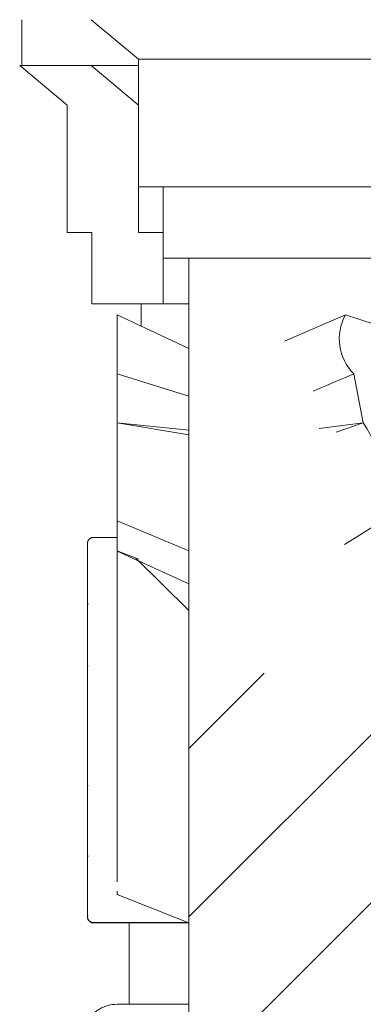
# Model space of a CAD drawing. Header units: millimetres. Extents: x -5998 to 64464, y -2232 to 8822.
# Tile 4 of 52: x -3420 to -3276, y 4164 to 4578. Entities that reach past the tile are written whole.
import ezdxf

# ---------------------------------------------------------------- set-up
doc = ezdxf.new("R2010")
doc.units = ezdxf.units.MM
for name, color, linetype, lineweight in [('A-DETL-GENF', 92, 'Continuous', 18), ('A-GENM', 13, 'Continuous', 18), ('A-WALL', 113, 'Continuous', 18)]:
    doc.layers.add(name, color=color, linetype=linetype, lineweight=lineweight)

# ---------------------------------------------------------------- blocks, each defined once
blk = doc.blocks.new('Generic Models 17 - Generic Models 17-3093004-ELEVAÇÃO 3 - MAPEAMENTO DE DANOS')
at = {"layer": 'A-GENM'}
for p, q in [((-3419, 4558.7), (-3419, 4577.98)), ((-3389.85, 4558.7), (-3419.85, 4558.7)), ((-3419.85, 4558.7), (-3399.99, 4542.04)), ((-3419, 4558.7), (-3369.99, 4558.7)), ((-3369.99, 4542.04), (-3389.85, 4558.7)), ((-3399.99, 4542.04), (-3399.99, 4488.47)), ((-3369.99, 4488.47), (-3369.99, 4507.75)), ((-3399.99, 4488.47), (-3389.61, 4488.47)), ((-3389.61, 4488.47), (-3389.61, 4458.47)), ((-3359.61, 4488.47), (-3369.99, 4488.47)), ((-3359.61, 4458.47), (-3359.61, 4477.75)), ((-3389.61, 4458.47), (-3359.61, 4458.47)), ((-3368.89, 4449.16), (-3368.89, 4458.47)), ((-3368.89, 4458.47), (-3348.89, 4458.47)), ((-3348.89, 4439.72), (-3378.89, 4453.88)), ((-3378.89, 4429.12), (-3378.89, 4453.88)), ((-3283.07, 4453.88), (-3308.72, 4442.8)), ((-3348.89, 4419.74), (-3378.89, 4429.12)), ((-3378.89, 4408.47), (-3378.89, 4429.12)), ((-3279.59, 4429.12), (-3296.61, 4421.79)), ((-3279.59, 4429.12), (-3275.58, 4408.47)), ((-3378.89, 4367.29), (-3378.89, 4408.47)), ((-3348.89, 4405.4), (-3378.89, 4408.47)), ((-3348.89, 4403.46), (-3378.89, 4408.47)), ((-3275.58, 4408.47), (-3294.16, 4406.07)), ((-3275.58, 4408.47), (-3287.01, 4404.55)), ((-3378.89, 4367.29), (-3348.89, 4354.67)), ((-3378.89, 4354.64), (-3378.89, 4367.29)), ((-3283.53, 4357.41), (-3267.57, 4367.29)), ((-3378.89, 4360.35), (-3388.89, 4360.35)), ((-3391.39, 4357.85), (-3391.39, 4357.82)), ((-3391.39, 4357.82), (-3391.39, 4357.85)), ((-3391.39, 4357.82), (-3391.39, 4357.85)), ((-3391.39, 4357.85), (-3391.39, 4357.82)), ((-3378.89, 4216.24), (-3378.89, 4355.07)), ((-3378.89, 4354.64), (-3370.03, 4351.24)), ((-3378.89, 4354.49), (-3348.89, 4340.78)), ((-3348.89, 4329.65), (-3371.08, 4351.64)), ((-3391.39, 4328.8), (-3391.39, 4330.78)), ((-3391.39, 4305.31), (-3391.39, 4305.29)), ((-3391.39, 4303.69), (-3391.39, 4303.37)), ((-3391.39, 4303.25), (-3391.39, 4303.67)), ((-3391.39, 4297.51), (-3391.39, 4296.95)), ((-3391.39, 4294.39), (-3391.39, 4294.99)), ((-3391.39, 4294.71), (-3391.39, 4294.77)), ((-3391.39, 4294.71), (-3391.39, 4294.5)), ((-3391.39, 4290.95), (-3391.39, 4290.7)), ((-3391.39, 4288.76), (-3391.39, 4288.49)), ((-3391.39, 4288.76), (-3391.39, 4288.49)), ((-3391.39, 4288.45), (-3391.39, 4288.72)), ((-3391.39, 4286.74), (-3391.39, 4285.82)), ((-3391.39, 4283.07), (-3391.39, 4282.92)), ((-3391.39, 4283.07), (-3391.39, 4282.92)), ((-3391.39, 4282.63), (-3391.39, 4282.92)), ((-3391.39, 4282.63), (-3391.39, 4282.92)), ((-3391.39, 4280.31), (-3391.39, 4280.15)), ((-3391.39, 4280.31), (-3391.39, 4280.15)), ((-3391.39, 4277.67), (-3391.39, 4278.03)), ((-3391.39, 4277.67), (-3391.39, 4278.03)), ((-3391.39, 4277.67), (-3391.39, 4277.89)), ((-3391.39, 4277.67), (-3391.39, 4277.89)), ((-3391.39, 4277.74), (-3391.39, 4277.67)), ((-3391.39, 4277.74), (-3391.39, 4277.67)), ((-3391.39, 4277.72), (-3391.39, 4277.67)), ((-3391.39, 4277.72), (-3391.39, 4277.67)), ((-3391.39, 4277.5), (-3391.39, 4277.67)), ((-3391.39, 4277.45), (-3391.39, 4277.67)), ((-3391.39, 4277.5), (-3391.39, 4277.67)), ((-3391.39, 4277.45), (-3391.39, 4277.67)), ((-3391.38, 4256.74), (-3391.39, 4256.77)), ((-3391.38, 4256.74), (-3391.39, 4256.77)), ((-3391.38, 4256.74), (-3391.39, 4256.77)), ((-3391.38, 4256.6), (-3391.39, 4256.62)), ((-3391.38, 4256.6), (-3391.39, 4256.62)), ((-3391.38, 4256.6), (-3391.39, 4256.62)), ((-3391.39, 4234.05), (-3391.39, 4233.4)), ((-3391.39, 4234.05), (-3391.39, 4233.4)), ((-3391.39, 4226.56), (-3391.39, 4226.3)), ((-3378.89, 4221.68), (-3378.89, 4215.48)), ((-3378.89, 4211.59), (-3378.89, 4210.28)), ((-3378.89, 4210.28), (-3378.89, 4211.35)), ((-3348.89, 4198.33), (-3378.89, 4210.28)), ((-3388.89, 4198.42), (-3348.89, 4198.42)), ((-3388.89, 4198.26), (-3373.89, 4198.26)), ((-3388.89, 4198.26), (-3373.89, 4198.26)), ((-3388.89, 4198.26), (-3348.89, 4198.26)), ((-3388.89, 4198.26), (-3373.89, 4198.26)), ((-3373.89, 4164.06), (-3373.89, 4198.42)), ((-3348.89, 4164.06), (-3378.89, 4164.06)), ((-3348.89, 4164.06), (-3373.89, 4164.06))]:
    blk.add_line(p, q, dxfattribs=at)
at = {"layer": 'A-GENM', "flags": 128}
for points in [[(-3391.39, 4357.85), (-3391.38, 4357.95), (-3391.38, 4358.05), (-3391.37, 4358.15), (-3391.35, 4358.25), (-3391.34, 4358.35), (-3391.31, 4358.45), (-3391.29, 4358.55), (-3391.26, 4358.64), (-3391.22, 4358.74), (-3391.19, 4358.83), (-3391.15, 4358.92), (-3391.1, 4359.01), (-3391.05, 4359.1), (-3391, 4359.18), (-3390.95, 4359.27), (-3390.89, 4359.35), (-3390.83, 4359.43), (-3390.76, 4359.5), (-3390.7, 4359.58), (-3390.63, 4359.65), (-3390.55, 4359.72), (-3390.48, 4359.78), (-3390.4, 4359.84), (-3390.32, 4359.9), (-3390.24, 4359.96), (-3390.15, 4360.01), (-3390.06, 4360.06), (-3389.97, 4360.1), (-3389.88, 4360.15), (-3389.79, 4360.18), (-3389.7, 4360.22), (-3389.6, 4360.25), (-3389.51, 4360.28), (-3389.41, 4360.3), (-3389.31, 4360.32), (-3389.21, 4360.33), (-3389.11, 4360.34), (-3389.01, 4360.35), (-3388.91, 4360.35), (-3388.89, 4360.35)], [(-3391.39, 4357.85), (-3391.38, 4357.95), (-3391.38, 4358.05), (-3391.37, 4358.15), (-3391.35, 4358.25), (-3391.34, 4358.35), (-3391.31, 4358.45), (-3391.29, 4358.55), (-3391.26, 4358.64), (-3391.22, 4358.74), (-3391.19, 4358.83), (-3391.15, 4358.92), (-3391.1, 4359.01), (-3391.05, 4359.1), (-3391, 4359.18), (-3390.95, 4359.27), (-3390.89, 4359.35), (-3390.83, 4359.43)], [(-3391.39, 4357.85), (-3391.38, 4357.95), (-3391.38, 4358.05), (-3391.37, 4358.15), (-3391.35, 4358.25), (-3391.34, 4358.35), (-3391.31, 4358.45), (-3391.29, 4358.55), (-3391.26, 4358.64), (-3391.22, 4358.74), (-3391.19, 4358.83), (-3391.15, 4358.92)], [(-3391.39, 4357.85), (-3391.38, 4357.95), (-3391.38, 4358.05), (-3391.37, 4358.15), (-3391.35, 4358.25), (-3391.34, 4358.35), (-3391.31, 4358.45), (-3391.29, 4358.55), (-3391.26, 4358.64), (-3391.22, 4358.74), (-3391.19, 4358.83), (-3391.15, 4358.92)], [(-3390.63, 4359.65), (-3390.55, 4359.72), (-3390.48, 4359.78), (-3390.4, 4359.84), (-3390.32, 4359.9), (-3390.24, 4359.96), (-3390.15, 4360.01), (-3390.06, 4360.06), (-3389.97, 4360.1), (-3389.88, 4360.15), (-3389.79, 4360.18), (-3389.7, 4360.22), (-3389.6, 4360.25), (-3389.51, 4360.28), (-3389.41, 4360.3), (-3389.31, 4360.32), (-3389.21, 4360.33), (-3389.11, 4360.34), (-3389.01, 4360.35), (-3388.91, 4360.35), (-3388.89, 4360.35)], [(-3391.39, 4356.99), (-3391.39, 4357.38), (-3391.39, 4357.65), (-3391.39, 4357.81), (-3391.39, 4357.85)], [(-3391.39, 4357.85), (-3391.39, 4357.8), (-3391.39, 4357.63), (-3391.39, 4357.35), (-3391.39, 4356.95)], [(-3391.39, 4357.85), (-3391.39, 4357.8), (-3391.39, 4357.63), (-3391.39, 4357.35), (-3391.39, 4356.95), (-3391.39, 4356.44), (-3391.39, 4355.83), (-3391.39, 4355.1), (-3391.39, 4354.26), (-3391.39, 4353.32), (-3391.39, 4352.27), (-3391.39, 4351.12), (-3391.39, 4349.86), (-3391.39, 4348.5), (-3391.39, 4347.05), (-3391.39, 4345.5), (-3391.39, 4343.85), (-3391.39, 4342.12), (-3391.39, 4340.29), (-3391.39, 4338.39), (-3391.39, 4336.4), (-3391.39, 4334.33), (-3391.39, 4332.18), (-3391.39, 4329.97), (-3391.39, 4327.68), (-3391.39, 4325.33), (-3391.39, 4322.92), (-3391.39, 4320.68)], [(-3391.39, 4328.8), (-3391.39, 4330.17), (-3391.39, 4332.38), (-3391.39, 4334.52), (-3391.39, 4336.58), (-3391.39, 4338.56), (-3391.39, 4340.46), (-3391.39, 4342.28), (-3391.39, 4344.01), (-3391.39, 4345.64), (-3391.39, 4347.18), (-3391.39, 4348.63), (-3391.39, 4349.98), (-3391.39, 4351.22), (-3391.39, 4352.37), (-3391.39, 4353.41), (-3391.39, 4354.34), (-3391.39, 4355.17), (-3391.39, 4355.89), (-3391.39, 4356.49), (-3391.39, 4356.99), (-3391.39, 4357.38), (-3391.39, 4357.65), (-3391.39, 4357.81), (-3391.39, 4357.85)], [(-3391.39, 4357.82), (-3391.39, 4357.69), (-3391.39, 4357.43), (-3391.39, 4357.07)], [(-3391.39, 4356.79), (-3391.39, 4357.22), (-3391.39, 4357.54), (-3391.39, 4357.75), (-3391.39, 4357.82)], [(-3391.39, 4337.71), (-3391.39, 4339.65), (-3391.39, 4341.5), (-3391.39, 4343.27), (-3391.39, 4344.94), (-3391.39, 4346.53), (-3391.39, 4348.02), (-3391.39, 4349.41), (-3391.39, 4350.7), (-3391.39, 4351.89), (-3391.39, 4352.97), (-3391.39, 4353.95), (-3391.39, 4354.83), (-3391.39, 4355.59), (-3391.39, 4356.25), (-3391.39, 4356.79), (-3391.39, 4357.22), (-3391.39, 4357.54), (-3391.39, 4357.75), (-3391.39, 4357.82)], [(-3391.39, 4357.82), (-3391.39, 4357.69), (-3391.39, 4357.43), (-3391.39, 4357.07), (-3391.39, 4356.59), (-3391.39, 4356), (-3391.39, 4355.31), (-3391.39, 4354.5), (-3391.39, 4353.59), (-3391.39, 4352.56), (-3391.39, 4351.44), (-3391.39, 4350.21), (-3391.39, 4348.88), (-3391.39, 4347.45), (-3391.39, 4345.93), (-3391.39, 4344.31), (-3391.39, 4342.6), (-3391.39, 4340.8), (-3391.39, 4338.91), (-3391.39, 4337.71)], [(-3391.39, 4304.46), (-3391.39, 4307.05), (-3391.39, 4309.61), (-3391.39, 4312.14), (-3391.39, 4314.63), (-3391.39, 4317.09), (-3391.39, 4319.5), (-3391.39, 4321.86), (-3391.39, 4324.18), (-3391.39, 4326.44), (-3391.39, 4328.64), (-3391.39, 4330.78), (-3391.39, 4332.85), (-3391.39, 4334.86), (-3391.39, 4336.79), (-3391.39, 4337.71)], [(-3391.39, 4337.71), (-3391.39, 4335.82), (-3391.39, 4333.85), (-3391.39, 4331.81), (-3391.39, 4329.7), (-3391.39, 4327.53), (-3391.39, 4325.3), (-3391.39, 4323.01), (-3391.39, 4320.67), (-3391.39, 4318.28), (-3391.39, 4315.85), (-3391.39, 4313.37), (-3391.39, 4310.86), (-3391.39, 4308.32), (-3391.39, 4305.74), (-3391.39, 4304.04)], [(-3391.39, 4331.68), (-3391.38, 4331.78), (-3391.38, 4331.88), (-3391.37, 4331.98), (-3391.35, 4332.08), (-3391.34, 4332.17), (-3391.31, 4332.27), (-3391.29, 4332.37), (-3391.26, 4332.46), (-3391.22, 4332.56), (-3391.19, 4332.65)], [(-3391.39, 4329.61), (-3391.39, 4330.12), (-3391.39, 4330.55), (-3391.39, 4330.92), (-3391.39, 4331.22), (-3391.39, 4331.44), (-3391.39, 4331.59), (-3391.39, 4331.67), (-3391.39, 4331.68)], [(-3391.39, 4331.68), (-3391.39, 4331.64), (-3391.39, 4331.53), (-3391.39, 4331.35), (-3391.39, 4331.1), (-3391.39, 4330.77), (-3391.39, 4330.37), (-3391.39, 4329.9), (-3391.39, 4329.37), (-3391.39, 4328.76), (-3391.39, 4328.08), (-3391.39, 4327.34), (-3391.39, 4326.53), (-3391.39, 4325.66), (-3391.39, 4324.72), (-3391.39, 4323.73), (-3391.39, 4322.67), (-3391.39, 4321.55), (-3391.39, 4320.38), (-3391.39, 4319.15), (-3391.39, 4317.87), (-3391.39, 4316.54), (-3391.39, 4315.16), (-3391.39, 4313.73), (-3391.39, 4312.26), (-3391.39, 4310.75), (-3391.39, 4309.2), (-3391.39, 4307.61), (-3391.39, 4305.99), (-3391.39, 4304.33), (-3391.39, 4302.65), (-3391.39, 4300.94), (-3391.39, 4299.21), (-3391.39, 4297.45), (-3391.39, 4295.68), (-3391.39, 4293.89), (-3391.39, 4292.09), (-3391.39, 4290.28), (-3391.39, 4289.74)], [(-3391.39, 4328.8), (-3391.39, 4330.17), (-3391.39, 4330.87)], [(-3391.39, 4330.87), (-3391.39, 4329.7), (-3391.39, 4328.8)], [(-3391.39, 4330.87), (-3391.39, 4329.97), (-3391.39, 4328.8)], [(-3391.39, 4304.33), (-3391.39, 4305.86), (-3391.39, 4307.37), (-3391.39, 4308.85), (-3391.39, 4310.3), (-3391.39, 4311.72), (-3391.39, 4313.1), (-3391.39, 4314.45), (-3391.39, 4315.76), (-3391.39, 4317.03), (-3391.39, 4318.26), (-3391.39, 4319.44), (-3391.39, 4320.57), (-3391.39, 4321.66), (-3391.39, 4322.7), (-3391.39, 4323.69), (-3391.39, 4324.62), (-3391.39, 4325.5), (-3391.39, 4326.32), (-3391.39, 4327.09), (-3391.39, 4327.8), (-3391.39, 4328.45), (-3391.39, 4329.03), (-3391.39, 4329.56), (-3391.39, 4329.61)], [(-3391.39, 4320.68), (-3391.39, 4317.69), (-3391.39, 4314.64), (-3391.39, 4311.53), (-3391.39, 4308.38), (-3391.39, 4305.18), (-3391.39, 4301.95), (-3391.39, 4298.68), (-3391.39, 4295.38), (-3391.39, 4292.06), (-3391.39, 4288.72), (-3391.39, 4285.37), (-3391.39, 4282.01), (-3391.39, 4278.64), (-3391.39, 4275.29), (-3391.39, 4271.94), (-3391.39, 4268.6), (-3391.39, 4265.29), (-3391.39, 4261.99), (-3391.39, 4258.73), (-3391.39, 4255.51), (-3391.39, 4252.32), (-3391.39, 4249.18), (-3391.39, 4246.09), (-3391.39, 4243.06), (-3391.39, 4240.09), (-3391.39, 4237.18), (-3391.39, 4234.34), (-3391.39, 4233.4)], [(-3391.39, 4304.09), (-3391.39, 4307.3), (-3391.39, 4310.47), (-3391.39, 4313.59), (-3391.39, 4316.66), (-3391.39, 4318.78)], [(-3391.39, 4304.04), (-3391.39, 4305.5), (-3391.39, 4307.13), (-3391.39, 4308.73), (-3391.39, 4310.3), (-3391.39, 4311.82), (-3391.39, 4313.3), (-3391.39, 4314.74), (-3391.39, 4316.14), (-3391.39, 4317.48), (-3391.39, 4318.78)], [(-3391.39, 4318.78), (-3391.39, 4317.69), (-3391.39, 4314.64), (-3391.39, 4311.53), (-3391.39, 4308.38), (-3391.39, 4305.18), (-3391.39, 4304.04)], [(-3391.39, 4304.46), (-3391.39, 4307.05), (-3391.39, 4309.61), (-3391.39, 4312.14), (-3391.39, 4314.63), (-3391.39, 4317.09), (-3391.39, 4318.78)], [(-3391.39, 4318.78), (-3391.39, 4317.87), (-3391.39, 4316.54), (-3391.39, 4315.16), (-3391.39, 4313.73), (-3391.39, 4312.26), (-3391.39, 4310.75), (-3391.39, 4309.2), (-3391.39, 4307.61), (-3391.39, 4305.99), (-3391.39, 4304.33)], [(-3391.39, 4304.09), (-3391.39, 4307.3), (-3391.39, 4310.47), (-3391.39, 4313.59), (-3391.39, 4316.66), (-3391.39, 4318.78)], [(-3391.39, 4304.04), (-3391.39, 4305.5), (-3391.39, 4307.13), (-3391.39, 4308.73), (-3391.39, 4310.3), (-3391.39, 4311.82), (-3391.39, 4313.3), (-3391.39, 4314.74), (-3391.39, 4316.14), (-3391.39, 4317.48), (-3391.39, 4318.78)], [(-3391.39, 4318.38), (-3391.39, 4317.16), (-3391.39, 4315.89), (-3391.39, 4314.58), (-3391.39, 4313.24), (-3391.39, 4311.86), (-3391.39, 4310.44), (-3391.39, 4309), (-3391.39, 4307.52), (-3391.39, 4306.02), (-3391.39, 4304.49)], [(-3391.39, 4318.38), (-3391.39, 4317.16), (-3391.39, 4315.89), (-3391.39, 4314.58), (-3391.39, 4313.24), (-3391.39, 4311.86), (-3391.39, 4310.44), (-3391.39, 4309), (-3391.39, 4307.52), (-3391.39, 4306.02), (-3391.39, 4304.49)], [(-3391.39, 4318.28), (-3391.39, 4315.85), (-3391.39, 4313.37), (-3391.39, 4310.86), (-3391.39, 4308.32), (-3391.39, 4305.74), (-3391.39, 4304.04)], [(-3391.39, 4304.33), (-3391.39, 4305.86), (-3391.39, 4307.37), (-3391.39, 4308.85), (-3391.39, 4310.3), (-3391.39, 4311.72), (-3391.39, 4313.1), (-3391.39, 4314.45), (-3391.39, 4315.76), (-3391.39, 4317.03), (-3391.39, 4318.26)], [(-3391.39, 4305.75), (-3391.38, 4305.85), (-3391.38, 4305.95), (-3391.37, 4306.05), (-3391.35, 4306.15), (-3391.34, 4306.25), (-3391.31, 4306.35), (-3391.29, 4306.44)], [(-3391.39, 4305.75), (-3391.38, 4305.85), (-3391.38, 4305.95), (-3391.37, 4306.05), (-3391.35, 4306.15), (-3391.34, 4306.25)], [(-3391.39, 4304.16), (-3391.39, 4304.42), (-3391.39, 4304.67), (-3391.39, 4304.88), (-3391.39, 4305.08), (-3391.39, 4305.25), (-3391.39, 4305.39), (-3391.39, 4305.51), (-3391.39, 4305.61), (-3391.39, 4305.68), (-3391.39, 4305.73), (-3391.39, 4305.75), (-3391.39, 4305.75)], [(-3391.39, 4305.75), (-3391.39, 4305.74), (-3391.39, 4305.7), (-3391.39, 4305.64), (-3391.39, 4305.55), (-3391.39, 4305.44), (-3391.39, 4305.31), (-3391.39, 4305.29)], [(-3391.39, 4305.29), (-3391.39, 4305.43), (-3391.39, 4305.54), (-3391.39, 4305.63), (-3391.39, 4305.7), (-3391.39, 4305.74), (-3391.39, 4305.75)], [(-3391.39, 4305.75), (-3391.39, 4305.74), (-3391.39, 4305.7), (-3391.39, 4305.64), (-3391.39, 4305.55), (-3391.39, 4305.44), (-3391.39, 4305.31), (-3391.39, 4305.15), (-3391.39, 4304.96), (-3391.39, 4304.75), (-3391.39, 4304.52), (-3391.39, 4304.27), (-3391.39, 4303.99)], [(-3391.39, 4304.42), (-3391.39, 4304.67), (-3391.39, 4304.88), (-3391.39, 4305.08), (-3391.39, 4305.25), (-3391.39, 4305.39)], [(-3391.39, 4305.31), (-3391.39, 4305.15), (-3391.39, 4304.96), (-3391.39, 4304.75), (-3391.39, 4304.52)], [(-3391.39, 4304.41), (-3391.39, 4304.73), (-3391.39, 4305.01), (-3391.39, 4305.25), (-3391.39, 4305.29)], [(-3391.39, 4305.29), (-3391.39, 4305.05), (-3391.39, 4304.77), (-3391.39, 4304.46)], [(-3391.39, 4305.29), (-3391.39, 4305.05), (-3391.39, 4304.77), (-3391.39, 4304.46), (-3391.39, 4304.12), (-3391.39, 4303.74), (-3391.39, 4303.32), (-3391.39, 4302.88), (-3391.39, 4302.4), (-3391.39, 4301.89), (-3391.39, 4301.35), (-3391.39, 4300.78)], [(-3391.39, 4304.06), (-3391.39, 4304.41), (-3391.39, 4304.73), (-3391.39, 4305.01), (-3391.39, 4305.25), (-3391.39, 4305.29)], [(-3391.39, 4303.24), (-3391.39, 4303.57), (-3391.39, 4303.88)], [(-3391.39, 4295.58), (-3391.39, 4296.16), (-3391.39, 4296.73), (-3391.39, 4297.29), (-3391.39, 4297.84), (-3391.39, 4298.38)], [(-3391.39, 4298.05), (-3391.39, 4297.51), (-3391.39, 4296.95), (-3391.39, 4296.39), (-3391.39, 4295.81)], [(-3391.39, 4296.73), (-3391.39, 4297.29), (-3391.39, 4297.84)], [(-3391.39, 4289.74), (-3391.39, 4287.65), (-3391.39, 4285.54), (-3391.39, 4283.42), (-3391.39, 4281.3), (-3391.39, 4279.18), (-3391.39, 4277.06), (-3391.39, 4274.95), (-3391.39, 4272.85), (-3391.39, 4270.76), (-3391.39, 4268.68), (-3391.39, 4266.63), (-3391.39, 4264.59), (-3391.39, 4262.59), (-3391.39, 4260.61), (-3391.39, 4258.66), (-3391.39, 4256.75), (-3391.39, 4254.88), (-3391.39, 4253.05), (-3391.39, 4251.26), (-3391.39, 4249.52), (-3391.39, 4247.83), (-3391.39, 4246.2), (-3391.39, 4244.61), (-3391.39, 4243.09), (-3391.39, 4241.63), (-3391.39, 4240.23), (-3391.39, 4238.89), (-3391.39, 4237.62), (-3391.39, 4236.42), (-3391.39, 4235.29), (-3391.39, 4234.23)], [(-3391.39, 4283.44), (-3391.39, 4283.45), (-3391.39, 4283.46), (-3391.39, 4283.49), (-3391.39, 4283.53), (-3391.39, 4283.58), (-3391.39, 4283.64), (-3391.39, 4283.71), (-3391.39, 4283.8), (-3391.39, 4283.89), (-3391.39, 4283.99), (-3391.39, 4284.11), (-3391.39, 4284.23), (-3391.39, 4284.37), (-3391.39, 4284.51), (-3391.39, 4284.67), (-3391.39, 4284.83), (-3391.39, 4285), (-3391.39, 4285.18), (-3391.39, 4285.37), (-3391.39, 4285.57), (-3391.39, 4285.77), (-3391.39, 4285.99), (-3391.39, 4286.21), (-3391.39, 4286.43), (-3391.39, 4286.67), (-3391.39, 4286.91), (-3391.39, 4287.15), (-3391.39, 4287.4), (-3391.39, 4287.66), (-3391.39, 4287.92), (-3391.39, 4288.18), (-3391.39, 4288.45), (-3391.39, 4288.72)], [(-3391.39, 4284.51), (-3391.39, 4284.36), (-3391.39, 4284.23), (-3391.39, 4284.1), (-3391.39, 4283.99), (-3391.39, 4283.89), (-3391.39, 4283.79), (-3391.39, 4283.71), (-3391.39, 4283.64), (-3391.39, 4283.58), (-3391.39, 4283.53), (-3391.39, 4283.49), (-3391.39, 4283.46), (-3391.39, 4283.45), (-3391.39, 4283.44)], [(-3391.39, 4284.39), (-3391.39, 4284.25), (-3391.39, 4284.13), (-3391.39, 4284.01), (-3391.39, 4283.9), (-3391.39, 4283.81), (-3391.39, 4283.73), (-3391.39, 4283.65), (-3391.39, 4283.59), (-3391.39, 4283.54), (-3391.39, 4283.5), (-3391.39, 4283.47), (-3391.39, 4283.45), (-3391.39, 4283.44)], [(-3391.39, 4284.39), (-3391.39, 4284.25), (-3391.39, 4284.13), (-3391.39, 4284.01), (-3391.39, 4283.9), (-3391.39, 4283.81), (-3391.39, 4283.73), (-3391.39, 4283.65), (-3391.39, 4283.59), (-3391.39, 4283.54), (-3391.39, 4283.5), (-3391.39, 4283.47), (-3391.39, 4283.45), (-3391.39, 4283.44)], [(-3391.39, 4283.44), (-3391.39, 4283.45), (-3391.39, 4283.46), (-3391.39, 4283.49), (-3391.39, 4283.53), (-3391.39, 4283.58), (-3391.39, 4283.64), (-3391.39, 4283.71), (-3391.39, 4283.8), (-3391.39, 4283.89), (-3391.39, 4283.99), (-3391.39, 4284.11), (-3391.39, 4284.23), (-3391.39, 4284.37)], [(-3391.39, 4283.44), (-3391.39, 4283.45), (-3391.39, 4283.46), (-3391.39, 4283.49), (-3391.39, 4283.53), (-3391.39, 4283.58), (-3391.39, 4283.64), (-3391.39, 4283.71), (-3391.39, 4283.8), (-3391.39, 4283.89), (-3391.39, 4283.99), (-3391.39, 4284.11), (-3391.39, 4284.23), (-3391.39, 4284.37)], [(-3391.39, 4283.44), (-3391.39, 4283.45), (-3391.39, 4283.46), (-3391.39, 4283.49), (-3391.39, 4283.53), (-3391.39, 4283.58), (-3391.39, 4283.64), (-3391.39, 4283.71), (-3391.39, 4283.8), (-3391.39, 4283.89), (-3391.39, 4283.99), (-3391.39, 4284.11), (-3391.39, 4284.23), (-3391.39, 4284.37)], [(-3391.39, 4284.36), (-3391.39, 4284.23), (-3391.39, 4284.1), (-3391.39, 4283.99), (-3391.39, 4283.89), (-3391.39, 4283.79), (-3391.39, 4283.71), (-3391.39, 4283.64), (-3391.39, 4283.58), (-3391.39, 4283.53), (-3391.39, 4283.49), (-3391.39, 4283.46), (-3391.39, 4283.45), (-3391.39, 4283.44)], [(-3391.37, 4283.21), (-3391.38, 4283.31), (-3391.38, 4283.41), (-3391.39, 4283.44)], [(-3391.37, 4283.21), (-3391.38, 4283.31), (-3391.38, 4283.41), (-3391.39, 4283.44)], [(-3391.37, 4283.21), (-3391.38, 4283.31), (-3391.38, 4283.41), (-3391.39, 4283.44)], [(-3391.37, 4283.21), (-3391.38, 4283.31), (-3391.38, 4283.41), (-3391.39, 4283.44)], [(-3391.39, 4271.78), (-3391.39, 4270.84), (-3391.39, 4269.93), (-3391.39, 4269.03), (-3391.39, 4268.15), (-3391.39, 4267.3), (-3391.39, 4266.48), (-3391.39, 4265.68), (-3391.39, 4264.9), (-3391.39, 4264.16), (-3391.39, 4263.45), (-3391.39, 4262.76), (-3391.39, 4262.11), (-3391.39, 4261.5), (-3391.39, 4260.92), (-3391.39, 4260.37), (-3391.39, 4259.86), (-3391.39, 4259.38), (-3391.39, 4258.95), (-3391.39, 4258.55), (-3391.39, 4258.19), (-3391.39, 4257.87), (-3391.39, 4257.59), (-3391.39, 4257.35), (-3391.39, 4257.15), (-3391.39, 4256.99), (-3391.39, 4256.88), (-3391.39, 4256.8), (-3391.39, 4256.77), (-3391.39, 4256.77)], [(-3391.39, 4233.4), (-3391.39, 4236.21), (-3391.39, 4239.09), (-3391.39, 4242.05), (-3391.39, 4245.06), (-3391.39, 4248.13), (-3391.39, 4251.25), (-3391.39, 4254.42), (-3391.39, 4257.64), (-3391.39, 4260.14)], [(-3391.39, 4260.14), (-3391.39, 4259.21), (-3391.39, 4256.88), (-3391.39, 4254.6), (-3391.39, 4252.38), (-3391.39, 4251.3)], [(-3391.39, 4234.05), (-3391.39, 4235.09), (-3391.39, 4236.21), (-3391.39, 4237.4), (-3391.39, 4238.65), (-3391.39, 4239.98), (-3391.39, 4241.37), (-3391.39, 4242.82), (-3391.39, 4244.33), (-3391.39, 4245.91), (-3391.39, 4247.53), (-3391.39, 4249.21), (-3391.39, 4250.94), (-3391.39, 4252.72), (-3391.39, 4254.55), (-3391.39, 4256.41), (-3391.39, 4258.32), (-3391.39, 4260.14)], [(-3391.39, 4260.14), (-3391.39, 4258.73), (-3391.39, 4255.51), (-3391.39, 4252.32), (-3391.39, 4249.18), (-3391.39, 4246.09), (-3391.39, 4243.06), (-3391.39, 4240.09), (-3391.39, 4237.18), (-3391.39, 4234.34), (-3391.39, 4233.4)], [(-3391.39, 4251.3), (-3391.39, 4253.5), (-3391.39, 4255.75), (-3391.39, 4258.05), (-3391.39, 4260.14)], [(-3391.39, 4260.14), (-3391.39, 4258.66), (-3391.39, 4256.75), (-3391.39, 4254.88), (-3391.39, 4253.05), (-3391.39, 4251.26), (-3391.39, 4249.52), (-3391.39, 4247.83), (-3391.39, 4246.2), (-3391.39, 4244.61), (-3391.39, 4243.09), (-3391.39, 4241.63), (-3391.39, 4240.23), (-3391.39, 4238.89), (-3391.39, 4237.62), (-3391.39, 4236.42), (-3391.39, 4235.29), (-3391.39, 4234.23)], [(-3391.39, 4251.3), (-3391.39, 4253.5), (-3391.39, 4255.75), (-3391.39, 4258.05), (-3391.39, 4260.14)], [(-3391.39, 4233.4), (-3391.39, 4236.21), (-3391.39, 4239.09), (-3391.39, 4242.05), (-3391.39, 4245.06), (-3391.39, 4248.13), (-3391.39, 4251.25), (-3391.39, 4254.42), (-3391.39, 4257.64), (-3391.39, 4260.14)], [(-3391.39, 4260.14), (-3391.39, 4259.21), (-3391.39, 4256.88), (-3391.39, 4254.6), (-3391.39, 4252.38), (-3391.39, 4251.3)], [(-3391.39, 4234.05), (-3391.39, 4235.09), (-3391.39, 4236.21), (-3391.39, 4237.4), (-3391.39, 4238.65), (-3391.39, 4239.98), (-3391.39, 4241.37), (-3391.39, 4242.82), (-3391.39, 4244.33), (-3391.39, 4245.91), (-3391.39, 4247.53), (-3391.39, 4249.21), (-3391.39, 4250.94), (-3391.39, 4252.72), (-3391.39, 4254.55), (-3391.39, 4256.41), (-3391.39, 4258.32), (-3391.39, 4260.14)], [(-3391.39, 4256.62), (-3391.39, 4256.65), (-3391.39, 4256.72), (-3391.39, 4256.85), (-3391.39, 4257.03), (-3391.39, 4257.25), (-3391.39, 4257.53), (-3391.39, 4257.85), (-3391.39, 4258.22), (-3391.39, 4258.64)], [(-3391.39, 4257.35), (-3391.39, 4257.15), (-3391.39, 4256.99), (-3391.39, 4256.88), (-3391.39, 4256.8), (-3391.39, 4256.77), (-3391.39, 4256.77)], [(-3391.39, 4256.77), (-3391.39, 4256.79), (-3391.39, 4256.85), (-3391.39, 4256.96), (-3391.39, 4257.1), (-3391.39, 4257.29)], [(-3391.39, 4256.77), (-3391.39, 4256.79), (-3391.39, 4256.85), (-3391.39, 4256.96), (-3391.39, 4257.1), (-3391.39, 4257.29)], [(-3391.39, 4256.62), (-3391.39, 4256.65), (-3391.39, 4256.72), (-3391.39, 4256.85), (-3391.39, 4257.03), (-3391.39, 4257.25)], [(-3391.39, 4257.22), (-3391.39, 4257), (-3391.39, 4256.83), (-3391.39, 4256.71), (-3391.39, 4256.64), (-3391.39, 4256.62)], [(-3391.39, 4257.22), (-3391.39, 4257), (-3391.39, 4256.83), (-3391.39, 4256.71), (-3391.39, 4256.64), (-3391.39, 4256.62)], [(-3391.39, 4256.62), (-3391.39, 4256.65), (-3391.39, 4256.72), (-3391.39, 4256.77)], [(-3391.39, 4256.77), (-3391.39, 4256.67), (-3391.39, 4256.63), (-3391.39, 4256.62)], [(-3391.39, 4256.77), (-3391.39, 4256.67), (-3391.39, 4256.63), (-3391.39, 4256.62)], [(-3391.28, 4256.05), (-3391.31, 4256.15), (-3391.33, 4256.25), (-3391.35, 4256.35), (-3391.36, 4256.44), (-3391.37, 4256.54), (-3391.38, 4256.64), (-3391.38, 4256.74), (-3391.39, 4256.77)], [(-3391.39, 4256.62), (-3391.39, 4256.65), (-3391.39, 4256.72), (-3391.39, 4256.77)], [(-3391.28, 4255.91), (-3391.31, 4256), (-3391.33, 4256.1), (-3391.35, 4256.2), (-3391.36, 4256.3), (-3391.37, 4256.4), (-3391.38, 4256.5), (-3391.38, 4256.6), (-3391.39, 4256.62)], [(-3391.39, 4251.3), (-3391.39, 4249.44), (-3391.39, 4247.64), (-3391.39, 4245.9), (-3391.39, 4244.22), (-3391.39, 4242.61), (-3391.39, 4241.06), (-3391.39, 4239.58), (-3391.39, 4238.18), (-3391.39, 4236.86), (-3391.39, 4235.61), (-3391.39, 4234.43), (-3391.39, 4233.4)], [(-3391.39, 4233.66), (-3391.39, 4234.77), (-3391.39, 4235.97), (-3391.39, 4237.24), (-3391.39, 4238.59), (-3391.39, 4240.01), (-3391.39, 4241.51), (-3391.39, 4243.07), (-3391.39, 4244.71), (-3391.39, 4246.41), (-3391.39, 4248.17), (-3391.39, 4249.99), (-3391.39, 4251.3)], [(-3391.39, 4233.66), (-3391.39, 4234.77), (-3391.39, 4235.97), (-3391.39, 4237.24), (-3391.39, 4238.59), (-3391.39, 4240.01), (-3391.39, 4241.51), (-3391.39, 4243.07), (-3391.39, 4244.71), (-3391.39, 4246.41), (-3391.39, 4248.17), (-3391.39, 4249.99), (-3391.39, 4251.3)], [(-3391.39, 4251.3), (-3391.39, 4249.44), (-3391.39, 4247.64), (-3391.39, 4245.9), (-3391.39, 4244.22), (-3391.39, 4242.61), (-3391.39, 4241.06), (-3391.39, 4239.58), (-3391.39, 4238.18), (-3391.39, 4236.86), (-3391.39, 4235.61), (-3391.39, 4234.43), (-3391.39, 4233.4)], [(-3391.39, 4233.4), (-3391.39, 4230.96), (-3391.39, 4228.59), (-3391.39, 4226.3), (-3391.39, 4224.09), (-3391.39, 4221.96), (-3391.39, 4219.91), (-3391.39, 4217.96), (-3391.39, 4216.1), (-3391.39, 4214.33), (-3391.39, 4212.66), (-3391.39, 4211.09), (-3391.39, 4209.63), (-3391.39, 4208.27), (-3391.39, 4207.01), (-3391.39, 4205.87), (-3391.39, 4204.84), (-3391.39, 4203.92), (-3391.39, 4203.12), (-3391.39, 4202.43), (-3391.39, 4201.86), (-3391.39, 4201.41), (-3391.39, 4201.07), (-3391.39, 4200.86), (-3391.39, 4200.77), (-3391.39, 4200.76)], [(-3391.39, 4227.62), (-3391.39, 4227.35), (-3391.39, 4227.18), (-3391.39, 4227.1)], [(-3391.39, 4227.14), (-3391.39, 4227.28), (-3391.39, 4227.51)], [(-3391.18, 4226.1), (-3391.22, 4226.19), (-3391.25, 4226.28), (-3391.28, 4226.38), (-3391.31, 4226.47), (-3391.33, 4226.57), (-3391.35, 4226.67), (-3391.36, 4226.77), (-3391.37, 4226.87), (-3391.38, 4226.97), (-3391.38, 4227.07)], [(-3391.39, 4200.76), (-3391.39, 4200.82), (-3391.39, 4201), (-3391.39, 4201.3), (-3391.39, 4201.72), (-3391.39, 4202.25), (-3391.39, 4202.91)], [(-3388.89, 4198.42), (-3389.53, 4198.5), (-3390.14, 4198.75), (-3390.65, 4199.15), (-3391.05, 4199.67), (-3391.3, 4200.27), (-3391.39, 4200.92), (-3391.3, 4201.57)], [(-3389.53, 4198.5), (-3390.14, 4198.75), (-3390.65, 4199.15), (-3391.05, 4199.67), (-3391.3, 4200.27), (-3391.39, 4200.92)], [(-3391.39, 4200.76), (-3391.39, 4200.82), (-3391.39, 4200.92)], [(-3391.39, 4200.92), (-3391.39, 4200.78), (-3391.39, 4200.76)], [(-3388.89, 4198.26), (-3388.99, 4198.26), (-3389.08, 4198.27), (-3389.18, 4198.28), (-3389.28, 4198.29), (-3389.38, 4198.31), (-3389.48, 4198.33), (-3389.58, 4198.36), (-3389.67, 4198.39), (-3389.77, 4198.42), (-3389.86, 4198.46), (-3389.95, 4198.5), (-3390.04, 4198.54), (-3390.13, 4198.59), (-3390.21, 4198.64), (-3390.3, 4198.7), (-3390.38, 4198.76), (-3390.46, 4198.82), (-3390.53, 4198.88), (-3390.61, 4198.95), (-3390.68, 4199.02), (-3390.75, 4199.09), (-3390.81, 4199.17), (-3390.87, 4199.25), (-3390.93, 4199.33), (-3390.99, 4199.41), (-3391.04, 4199.5), (-3391.09, 4199.58), (-3391.14, 4199.67), (-3391.18, 4199.76), (-3391.22, 4199.85), (-3391.25, 4199.95), (-3391.28, 4200.04), (-3391.31, 4200.14), (-3391.33, 4200.24), (-3391.35, 4200.34), (-3391.36, 4200.43), (-3391.37, 4200.53), (-3391.38, 4200.63), (-3391.38, 4200.73), (-3391.39, 4200.76)], [(-3391.14, 4199.67), (-3391.18, 4199.76), (-3391.22, 4199.85), (-3391.25, 4199.95), (-3391.28, 4200.04), (-3391.31, 4200.14), (-3391.33, 4200.24), (-3391.35, 4200.34), (-3391.36, 4200.43), (-3391.37, 4200.53), (-3391.38, 4200.63), (-3391.38, 4200.73), (-3391.39, 4200.76)], [(-3391.14, 4199.67), (-3391.18, 4199.76), (-3391.22, 4199.85), (-3391.25, 4199.95), (-3391.28, 4200.04), (-3391.31, 4200.14), (-3391.33, 4200.24), (-3391.35, 4200.34), (-3391.36, 4200.43)], [(-3391.14, 4199.67), (-3391.18, 4199.76), (-3391.22, 4199.85), (-3391.25, 4199.95), (-3391.28, 4200.04), (-3391.31, 4200.14), (-3391.33, 4200.24), (-3391.35, 4200.34), (-3391.36, 4200.43)], [(-3388.89, 4198.26), (-3388.99, 4198.26), (-3389.08, 4198.27), (-3389.18, 4198.28), (-3389.28, 4198.29), (-3389.38, 4198.31), (-3389.48, 4198.33), (-3389.58, 4198.36), (-3389.67, 4198.39), (-3389.77, 4198.42), (-3389.86, 4198.46), (-3389.95, 4198.5), (-3390.04, 4198.54), (-3390.13, 4198.59), (-3390.21, 4198.64), (-3390.3, 4198.7), (-3390.38, 4198.76), (-3390.46, 4198.82), (-3390.53, 4198.88), (-3390.61, 4198.95), (-3390.68, 4199.02), (-3390.75, 4199.09), (-3390.81, 4199.17), (-3390.87, 4199.25), (-3390.93, 4199.33), (-3390.99, 4199.41), (-3391.04, 4199.5)], [(-3388.89, 4198.26), (-3388.99, 4198.26), (-3389.08, 4198.27), (-3389.18, 4198.28), (-3389.28, 4198.29), (-3389.38, 4198.31), (-3389.48, 4198.33), (-3389.58, 4198.36), (-3389.67, 4198.39), (-3389.77, 4198.42), (-3389.86, 4198.46), (-3389.95, 4198.5), (-3390.04, 4198.54), (-3390.13, 4198.59), (-3390.21, 4198.64), (-3390.3, 4198.7), (-3390.38, 4198.76), (-3390.46, 4198.82), (-3390.53, 4198.88), (-3390.61, 4198.95), (-3390.68, 4199.02), (-3390.75, 4199.09), (-3390.81, 4199.17), (-3390.87, 4199.25), (-3390.93, 4199.33), (-3390.99, 4199.41), (-3391.04, 4199.5)], [(-3388.89, 4198.26), (-3388.99, 4198.26), (-3389.08, 4198.27), (-3389.18, 4198.28), (-3389.28, 4198.29), (-3389.38, 4198.31), (-3389.48, 4198.33), (-3389.58, 4198.36), (-3389.67, 4198.39), (-3389.77, 4198.42), (-3389.86, 4198.46), (-3389.95, 4198.5), (-3390.04, 4198.54), (-3390.13, 4198.59), (-3390.21, 4198.64), (-3390.3, 4198.7), (-3390.38, 4198.76), (-3390.46, 4198.82), (-3390.53, 4198.88), (-3390.61, 4198.95), (-3390.68, 4199.02), (-3390.75, 4199.09), (-3390.81, 4199.17), (-3390.87, 4199.25), (-3390.93, 4199.33), (-3390.99, 4199.41), (-3391.04, 4199.5)]]:
    blk.add_lwpolyline(points, dxfattribs=at)
at = {"layer": 'A-GENM'}
for centre, radius, start, end in [((-3264.82, 4443.82), 20.84, 151.1483, 224.8517), ((-3070.77, 5111.29), 690.84, 252.10289, 275.89299), ((-3320.14, 4378.44), 53.73, 348.0191, 33.9809)]:
    blk.add_arc(centre, radius, start, end, dxfattribs=at)
for points in [[(-3391.35, 4256.34), (-3391.4, 4256.62), (-3391.4, 4256.92), (-3391.35, 4257.21)], [(-3391.35, 4201.35), (-3391.4, 4201.07), (-3391.4, 4200.48), (-3391.09, 4199.64), (-3390.53, 4198.97), (-3389.76, 4198.52), (-3389.18, 4198.42), (-3388.89, 4198.42)], [(-3389.74, 4198.57), (-3390.01, 4198.67), (-3390.52, 4198.96), (-3391.09, 4199.64), (-3391.3, 4200.2), (-3391.35, 4200.49)], [(-3391.35, 4200.49), (-3391.3, 4200.2), (-3391.1, 4199.64), (-3390.52, 4198.98), (-3390.02, 4198.64), (-3389.74, 4198.57)]]:
    blk.add_open_spline(points, degree=3, dxfattribs=at)
for points, knots in [([(-3389.74, 4198.57), (-3390.01, 4198.67), (-3390.52, 4198.96), (-3391.09, 4199.64), (-3391.35, 4200.34), (-3391.38, 4200.77), (-3391.38, 4200.92)], [-0.8888889, -0.8888889, -0.8888889, -0.8888889, -0.7777778, -0.6666667, -0.5555556, -0.4999685, -0.4999685, -0.4999685, -0.4999685]), ([(-3378.89, 4134.06), (-3380.19, 4134.06), (-3382.16, 4134.32), (-3384.64, 4135.16), (-3386.11, 4135.89), (-3387.22, 4136.58), (-3388.29, 4137.34), (-3389.28, 4138.21), (-3390.17, 4139.16), (-3391, 4140.17), (-3391.91, 4141.54), (-3392.78, 4143.3), (-3393.63, 4145.79), (-3394.06, 4149.06), (-3393.63, 4152.33), (-3392.78, 4154.82), (-3391.91, 4156.58), (-3391, 4157.94), (-3390.17, 4158.96), (-3389.28, 4159.91), (-3388.04, 4160.99), (-3386.68, 4161.9), (-3385.52, 4162.52), (-3384.33, 4163.06), (-3382.16, 4163.8), (-3380.19, 4164.06), (-3378.89, 4164.06)], [0, 0, 0, 0, 0.083333, 0.125, 0.166667, 0.1875, 0.208333, 0.25, 0.270833, 0.291667, 0.333333, 0.375, 0.416667, 0.5, 0.583333, 0.625, 0.666667, 0.708333, 0.729167, 0.75, 0.791667, 0.833333, 0.854167, 0.875, 0.916667, 1, 1, 1, 1])]:
    blk.add_open_spline(points, degree=3, knots=knots, dxfattribs=at)
blk = doc.blocks.new('ORNAMENTO 2 - ORNAMENTO 2-4325827-ELEVAÇÃO 3 - MAPEAMENTO DE DANOS')
at = {"layer": 'A-GENM'}
for p, q in [((-3369.99, 4561.32), (-3389.85, 4577.98)), ((-3369.99, 4507.75), (-3369.99, 4561.32)), ((-3185.63, 4561.32), (-3369.99, 4561.32)), ((-3185.63, 4507.75), (-3369.99, 4507.75)), ((-3359.61, 4477.75), (-3359.61, 4507.75)), ((-3185.63, 4477.75), (-3359.61, 4477.75))]:
    blk.add_line(p, q, dxfattribs=at)

msp = doc.modelspace()

# ---------------------------------------------------------------- hatches: boundary and pattern name
at = {"layer": 'A-DETL-GENF'}
h = msp.add_hatch(dxfattribs=at)
h.set_pattern_fill('FP_9', color=171, style=0, pattern_type=2)
h.set_pattern_definition([(45, (11188.586, 0), (-35.35534, 35.35534), [])])
h.paths.add_polyline_path([(-3289.62, 1943.25), (-3228.89, 1943.25), (-3228.89, 4303.25), (-3348.89, 4303.25), (-3348.89, 1943.25)], flags=0)

# ---------------------------------------------------------------- linework, layer by layer
at = {"layer": 'A-WALL'}
msp.add_line((-3348.89, 1280), (-3348.89, 4477.75), dxfattribs=at)

# ---------------------------------------------------------------- block references
at = {"layer": 'A-GENM'}
for name in ['Generic Models 17 - Generic Models 17-3093004-ELEVAÇÃO 3 - MAPEAMENTO DE DANOS', 'ORNAMENTO 2 - ORNAMENTO 2-4325827-ELEVAÇÃO 3 - MAPEAMENTO DE DANOS']:
    msp.add_blockref(name, (0, 0), dxfattribs=at)

doc.saveas('drawing.dxf')
